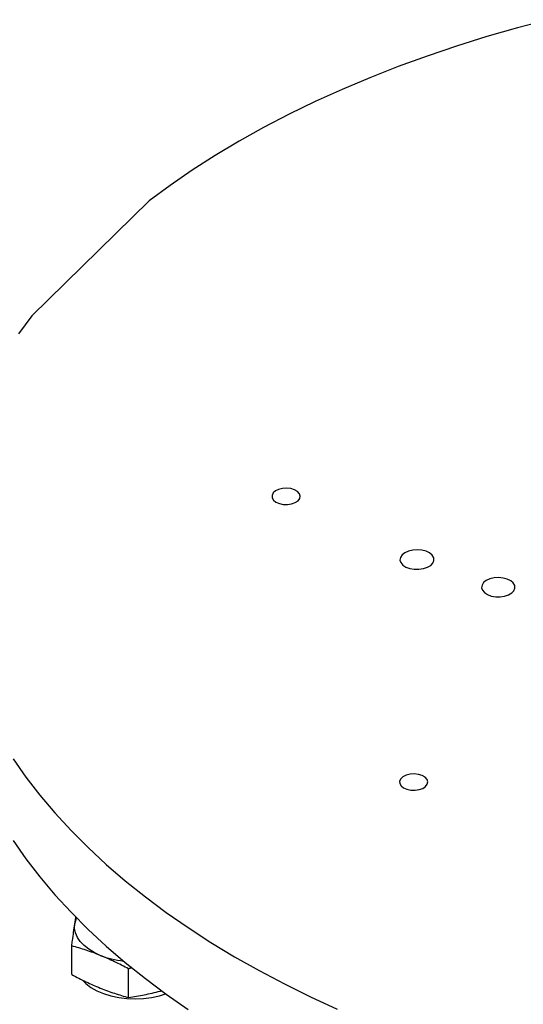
# Model space of a CAD drawing. Header units: millimetres. Extents: x 36 to 589, y 6 to 414.
# Tile 21 of 29: x 517 to 527, y 207 to 226. Entities that reach past the tile are written whole.
import ezdxf

# ---------------------------------------------------------------- set-up
doc = ezdxf.new("R2010")
doc.units = ezdxf.units.MM

msp = doc.modelspace()

# ---------------------------------------------------------------- linework, layer by layer
at = {"color": 7, "linetype": 'Continuous', "lineweight": 30}
for p, q in [((517.52331, 220.33232), (519.86667, 222.62487)), ((518.32376, 207.18036), (518.32376, 207.75236)), ((519.45881, 206.72155), (519.45881, 207.29354))]:
    msp.add_line(p, q, dxfattribs=at)
at = {"color": 7, "linetype": 'Continuous', "lineweight": 30, "flags": 128}
for points in [[(527.84602, 226.24233), (527.22342, 226.07907), (526.61085, 225.90362), (526.00903, 225.71618), (525.41866, 225.51697), (524.84044, 225.30622), (524.27503, 225.08419), (523.7231, 224.85113), (523.18529, 224.60732), (522.66224, 224.35303), (522.15455, 224.08857), (521.66282, 223.81425), (521.18762, 223.53038), (520.72951, 223.23729), (520.28902, 222.93534), (519.86667, 222.62487)], [(517.52331, 220.33232), (517.25672, 219.96879)], [(522.53206, 216.88564), (522.45434, 216.86657), (522.3898, 216.83511), (522.34418, 216.79408), (522.32155, 216.74711), (522.32391, 216.69837), (522.35104, 216.6522), (522.40055, 216.6127), (522.46803, 216.58337), (522.54748, 216.56684), (522.63184, 216.56455), (522.71362, 216.57672), (522.78556, 216.60227), (522.84126, 216.63892), (522.87576, 216.68342), (522.88601, 216.73182), (522.8711, 216.7798), (522.83235, 216.82313), (522.7732, 216.85793), (522.6989, 216.88112), (522.61607, 216.89064), (522.53206, 216.88564)], [(525.13139, 215.65542), (525.04572, 215.63515), (524.97269, 215.60229), (524.91773, 215.55928), (524.8849, 215.5093), (524.87665, 215.45605), (524.89359, 215.4035), (524.93447, 215.35554), (524.99624, 215.31572), (525.07434, 215.287), (525.16296, 215.27151), (525.25553, 215.27039), (525.34519, 215.28374), (525.42529, 215.31055), (525.48989, 215.34885), (525.53419, 215.39578), (525.55492, 215.44788), (525.55053, 215.50127), (525.52135, 215.552), (525.46955, 215.59631), (525.39896, 215.6309), (525.31482, 215.65321), (525.22337, 215.66159), (525.13139, 215.65542)], [(526.75703, 215.0985), (526.67303, 215.07863), (526.60143, 215.04641), (526.54755, 215.00424), (526.51537, 214.95523), (526.50728, 214.90304), (526.52389, 214.85152), (526.56396, 214.80449), (526.62453, 214.76546), (526.70108, 214.7373), (526.78796, 214.72211), (526.87873, 214.72102), (526.96663, 214.7341), (527.04516, 214.76039), (527.10849, 214.79793), (527.15193, 214.84395), (527.17225, 214.89502), (527.16795, 214.94737), (527.13934, 214.9971), (527.08855, 215.04054), (527.01935, 215.07445), (526.93685, 215.09633), (526.8472, 215.10455), (526.75703, 215.0985)], [(517.15025, 211.48716), (517.40768, 211.12144), (517.68662, 210.76101), (517.98674, 210.4063), (518.30768, 210.05772), (518.64909, 209.71568), (519.01054, 209.38057), (519.39164, 209.0528), (519.79192, 208.73273), (520.21092, 208.42076), (520.64814, 208.11723), (521.10309, 207.82251), (521.57523, 207.53694), (522.06399, 207.26086), (522.56882, 206.99458), (523.08913, 206.73842), (523.6243, 206.49268)], [(525.07956, 211.18099), (525.00184, 211.16192), (524.9373, 211.13047), (524.89169, 211.08944), (524.86906, 211.04247), (524.87142, 210.99373), (524.89855, 210.94756), (524.94805, 210.90805), (525.01553, 210.87873), (525.09498, 210.86219), (525.17934, 210.8599), (525.26113, 210.87208), (525.33306, 210.89762), (525.38876, 210.93427), (525.42327, 210.97878), (525.43352, 211.02717), (525.41861, 211.07516), (525.37985, 211.11848), (525.3207, 211.15328), (525.24641, 211.17648), (525.16358, 211.18599), (525.07956, 211.18099)], [(517.15025, 209.85408), (517.40768, 209.48836), (517.68662, 209.12793), (517.98674, 208.77322), (518.30768, 208.42464), (518.64909, 208.0826), (519.01054, 207.74749), (519.39164, 207.41972), (519.79192, 207.09965), (520.21092, 206.78768), (520.64814, 206.48415)], [(518.89128, 207.56357), (518.76887, 207.62029), (518.66032, 207.68575), (518.5675, 207.75882), (518.492, 207.83827), (518.43511, 207.92272), (518.3978, 208.01074), (518.38072, 208.10082), (518.38414, 208.19141)], [(518.38414, 208.19141), (518.40802, 208.28097), (518.41993, 208.30917)], [(518.53792, 207.06561), (518.60315, 207.00032), (518.70396, 206.92385), (518.82259, 206.85644), (518.95664, 206.79947), (519.10336, 206.75409), (519.25978, 206.72122), (519.42271, 206.70154), (519.58883, 206.69544), (519.75477, 206.70306), (519.91714, 206.72423), (520.07263, 206.75852), (520.1972, 206.79754)]]:
    msp.add_lwpolyline(points, dxfattribs=at)
at = {"color": 7, "linetype": 'Continuous', "lineweight": 30}
msp.add_arc((519.54064, 209.21977), 1.77896, 248.590951, 263.995266, dxfattribs=at)
for points, knots in [([(518.32376, 207.75236), (518.32826, 207.78755), (518.34829, 207.94396), (518.36849, 208.08337), (518.38414, 208.19141)], [0, 0, 0, 0, 0.22499972, 1, 1, 1, 1]), ([(518.89128, 207.56357), (518.79658, 207.59986), (518.60672, 207.67261), (518.41823, 207.72573), (518.32376, 207.75236)], [0, 0, 0, 0, 0.49879089, 1, 1, 1, 1]), ([(519.45881, 207.29354), (519.36476, 207.34308), (519.17627, 207.44235), (518.98641, 207.52311), (518.89128, 207.56357)], [0, 0, 0, 0, 0.49896298, 1, 1, 1, 1]), ([(518.32376, 207.18036), (518.41781, 207.13082), (518.60629, 207.03155), (518.79615, 206.9508), (518.89128, 206.91033)], [0, 0, 0, 0, 0.498963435, 1, 1, 1, 1]), ([(518.89128, 206.91033), (518.98598, 206.87405), (519.17584, 206.80129), (519.36433, 206.74817), (519.45881, 206.72155)], [0, 0, 0, 0, 0.49879114, 1, 1, 1, 1]), ([(519.45881, 206.72155), (519.56286, 206.73804), (519.7714, 206.7711), (519.98147, 206.82364), (520.08672, 206.84996)], [0, 0, 0, 0, 0.49896506, 1, 1, 1, 1])]:
    msp.add_open_spline(points, degree=3, knots=knots, dxfattribs=at)
for points in [[(518.38414, 208.19141), (518.40709, 208.33468)], [(519.52466, 207.31754), (519.45881, 207.29354)], [(520.08672, 206.84996), (520.11738, 206.85926)]]:
    msp.add_open_spline(points, degree=1, dxfattribs=at)

doc.saveas('drawing.dxf')
